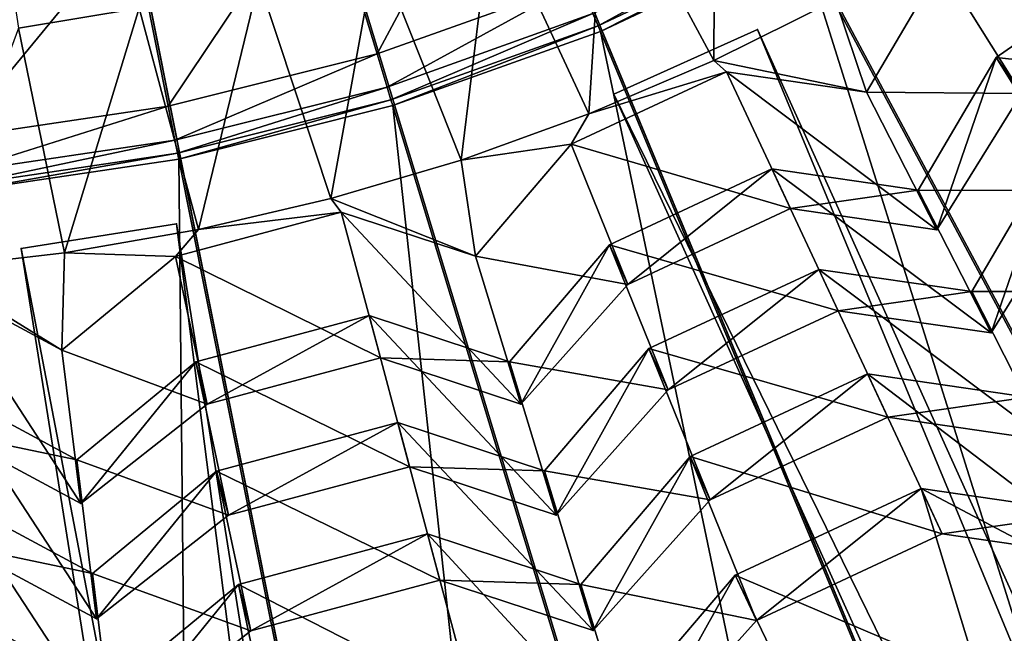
# Model space of a CAD drawing. Extents: x -3.87 to 3.87, y -3.87 to 3.87.
# Tile 39 of 115: x 0.14 to 0.64, y -1.36 to -1.05. Entities that reach past the tile are written whole.
import ezdxf

# ---------------------------------------------------------------- set-up
doc = ezdxf.new("R2010")
doc.units = 0
doc.layers.get('0').update_dxf_attribs({"linetype": 'CONTINUOUS'})

msp = doc.modelspace()

# ---------------------------------------------------------------- linework, layer by layer
for p in [(0.434929, -1.052245, 4.652433), (0.436102, -1.055079, 7.281732), (0.436102, -1.055079, 4.659655), (0.436104, -1.055079, 7.281732), (0.436104, -1.055079, 4.659655), (0.515916, -1.054148, 4.643107), (0.515916, -1.054148, 7.239486), (0.322621, -1.066591, 4.64179), (0.493799, -1.069861, 8.071529), (0.637299, -1.068394, 8.210802), (0.637299, -1.068394, 8.210802), (0.500227, -1.075671, 8.078869), (0.500227, -1.075671, 8.078869), (0.327735, -1.083449, 4.646922), (0.329688, -1.089887, 4.652433), (0.443038, -1.087032, 4.643107), (0.443038, -1.087032, 7.239486), (0.571325, -1.085981, 8.078869), (0.571325, -1.085981, 8.078869), (0.216522, -1.093181, 4.64179), (0.330578, -1.092822, 7.281732), (0.330578, -1.092822, 4.659655), (0.33058, -1.092822, 7.281732), (0.33058, -1.092822, 4.659655), (0.430313, -1.097062, 8.071529), (0.219958, -1.110459, 4.646922), (0.421237, -1.112504, 8.078869), (0.421237, -1.112504, 8.078869), (0.221271, -1.117058, 4.652433), (0.221869, -1.120066, 7.281732), (0.221869, -1.120066, 4.659655), (0.221871, -1.120066, 7.281732), (0.221871, -1.120066, 4.659655), (0.365352, -1.120525, 8.071529), (0.523275, -1.125082, 8.210802), (0.523276, -1.125082, 8.210802), (0.299137, -1.140172, 8.071529), (0.597616, -1.135862, 8.210802), (0.597616, -1.135862, 8.210802), (0.532678, -1.145246, 8.184334), (0.532678, -1.145246, 8.184334), (0.304432, -1.146959, 8.078867), (0.304432, -1.146959, 8.078867), (0.22068, -1.152928, 4.643107), (0.22068, -1.152928, 7.239486), (0.231892, -1.155936, 8.071527), (0.60702, -1.156026, 8.184334), (0.60702, -1.156027, 8.184334), (0.141721, -1.165501, 4.643107), (0.141721, -1.165501, 7.239486), (0.440682, -1.163595, 8.210802), (0.440682, -1.163596, 8.210802), (0.163844, -1.167762, 8.071527), (0.220246, -1.169516, 8.078869), (0.220246, -1.169516, 8.078869), (0.372659, -1.169458, 8.078869), (0.372659, -1.169458, 8.078869), (0.547094, -1.176143, 8.341116), (0.547094, -1.176143, 8.341116), (0.450085, -1.183759, 8.184334), (0.450085, -1.183759, 8.184334), (0.624786, -1.187409, 8.341118), (0.624786, -1.18741, 8.341118), (0.318548, -1.199621, 8.210802), (0.318548, -1.199621, 8.210802), (0.55692, -1.197216, 8.305349), (0.55692, -1.197216, 8.305349), (0.634614, -1.208483, 8.305349), (0.634614, -1.208483, 8.305349), (0.162514, -1.217168, 8.078869), (0.162514, -1.217168, 8.078869), (0.460776, -1.216393, 8.341116), (0.460776, -1.216393, 8.341116), (0.230521, -1.223208, 8.210802), (0.230521, -1.223208, 8.210802), (0.324306, -1.221112, 8.184332), (0.324306, -1.221112, 8.184332), (0.389887, -1.223147, 8.210802), (0.389887, -1.223147, 8.210802), (0.571892, -1.229306, 8.466452), (0.571892, -1.229306, 8.466452), (0.470603, -1.237466, 8.305349), (0.470603, -1.237467, 8.305349), (0.23628, -1.244699, 8.184332), (0.23628, -1.244699, 8.184332), (0.395645, -1.244637, 8.184332), (0.395645, -1.244638, 8.184332), (0.333135, -1.254043, 8.341116), (0.333136, -1.254043, 8.341116), (0.58216, -1.251325, 8.434902), (0.58216, -1.251326, 8.434902), (0.170156, -1.273034, 8.210802), (0.170156, -1.273034, 8.210802), (0.481698, -1.271364, 8.466452), (0.481698, -1.271364, 8.466452), (0.24114, -1.278693, 8.341116), (0.24114, -1.278693, 8.341116), (0.339153, -1.276503, 8.305349), (0.339153, -1.276503, 8.305349), (0.407691, -1.27863, 8.341116), (0.407692, -1.27863, 8.341116), (0.599082, -1.287597, 8.580364), (0.599082, -1.287597, 8.580364), (0.172095, -1.295198, 8.184332), (0.172095, -1.295198, 8.184332), (0.491966, -1.293384, 8.434902), (0.491966, -1.293384, 8.434902), (0.247158, -1.301153, 8.305349), (0.247158, -1.301153, 8.305349), (0.413709, -1.301089, 8.305349), (0.413709, -1.301089, 8.305349), (0.348323, -1.310705, 8.46645), (0.348324, -1.310705, 8.46645), (0.609834, -1.310655, 8.573301), (0.609834, -1.310655, 8.573301), (0.178053, -1.330766, 8.341116), (0.178053, -1.330766, 8.341116), (0.354612, -1.334173, 8.434902), (0.354612, -1.334173, 8.434902), (0.504637, -1.331637, 8.580364), (0.504637, -1.331637, 8.580364), (0.252196, -1.336462, 8.46645), (0.252196, -1.336462, 8.46645), (0.426228, -1.336396, 8.46645), (0.426228, -1.336396, 8.46645), (0.180079, -1.353929, 8.305349), (0.180079, -1.353929, 8.305349), (0.515389, -1.354695, 8.573301), (0.515389, -1.354695, 8.573301), (0.258485, -1.359931, 8.434902), (0.258485, -1.359931, 8.434902), (0.432516, -1.359864, 8.434902), (0.432516, -1.359864, 8.434902)]:
    msp.add_point(p)
for points in [[(0.954594, -1.42865, 8.640915), (1.214968, -1.214966, 8.640915), (0, 0, 8.640915)], [(0.335209, -1.685207, 8.640915), (0.657536, -1.587431, 8.640915), (0, 0, 8.640915)], [(1.214968, -1.214966, 8.640915), (1.42865, -0.954593, 8.640915), (0, 0, 8.640915)], [(0.657536, -1.587431, 8.640915), (0.954594, -1.42865, 8.640915), (0, 0, 8.640915)], [(0, -1.718223, 8.640915), (0.335209, -1.685207, 8.640915), (0, 0, 8.640915)], [(0.000005, -3.080139, 4.599773), (0.301908, -3.065271, 4.599773), (0.000004, 0, 4.599773)], [(2.177992, -2.177986, 4.599773), (2.380957, -1.953995, 4.599773), (0.000004, 0, 4.599773)], [(0.894112, -2.947474, 4.599773), (1.178724, -2.845676, 4.599773), (0.000004, 0, 4.599773)], [(2.716413, -1.451949, 4.599773), (2.845682, -1.178716, 4.599773), (0.000004, 0, 4.599773)], [(0.60091, -3.020955, 4.599773), (0.894112, -2.947474, 4.599773), (0.000004, 0, 4.599773)], [(2.561047, -1.711232, 4.599773), (2.716413, -1.451949, 4.599773), (0.000004, 0, 4.599773)], [(1.451956, -2.716408, 4.599773), (1.711239, -2.561041, 4.599773), (0.000004, 0, 4.599773)], [(1.178724, -2.845676, 4.599773), (1.451956, -2.716408, 4.599773), (0.000004, 0, 4.599773)], [(2.845682, -1.178716, 4.599773), (2.947479, -0.894104, 4.599773), (0.000004, 0, 4.599773)], [(1.954002, -2.380951, 4.599773), (2.177992, -2.177986, 4.599773), (0.000004, 0, 4.599773)], [(1.711239, -2.561041, 4.599773), (1.954002, -2.380951, 4.599773), (0.000004, 0, 4.599773)], [(0.301908, -3.065271, 4.599773), (0.60091, -3.020955, 4.599773), (0.000004, 0, 4.599773)], [(2.380957, -1.953995, 4.599773), (2.561047, -1.711232, 4.599773), (0.000004, 0, 4.599773)], [(1.333719, -1.997434, 7.281732), (0.633541, -0.949546, 7.281732), (0.723549, -0.882774, 7.281732)], [(0.494462, -0.939623, 8.070353), (0.438547, -0.967088, 8.070353), (0.493799, -1.069861, 8.071529)], [(0.555596, -1.039015, 8.071529), (0.494462, -0.939623, 8.070353), (0.493799, -1.069861, 8.071529)], [(0.322621, -1.066591, 4.64179), (0.295048, -0.975695, 4.64179), (0.389262, -0.941997, 4.64179)], [(0.322621, -1.066591, 4.64179), (0.389262, -0.941997, 4.64179), (0.425612, -1.029754, 4.64179)], [(1.131496, -2.118609, 7.281732), (0.537408, -1.00715, 7.281732), (0.633541, -0.949546, 7.281732)], [(1.131496, -2.118609, 7.281732), (0.633541, -0.949546, 7.281732), (1.333719, -1.997434, 7.281732)], [(0.438547, -0.967088, 8.070353), (0.381129, -0.991255, 8.070353), (0.430313, -1.097062, 8.071529)], [(0.493799, -1.069861, 8.071529), (0.438547, -0.967088, 8.070353), (0.430313, -1.097062, 8.071529)], [(0.216522, -1.093181, 4.64179), (0.19799, -1.000019, 4.64179), (0.295048, -0.975695, 4.64179)], [(0.216522, -1.093181, 4.64179), (0.295048, -0.975695, 4.64179), (0.322621, -1.066591, 4.64179)], [(0.381129, -0.991255, 8.070353), (0.322403, -1.012043, 8.070353), (0.365352, -1.120525, 8.071529)], [(0.430313, -1.097062, 8.071529), (0.381129, -0.991255, 8.070353), (0.365352, -1.120525, 8.071529)], [(0.108323, -1.109217, 4.64179), (0.099012, -1.014688, 4.64179), (0.19799, -1.000019, 4.64179)], [(0.108323, -1.109217, 4.64179), (0.19799, -1.000019, 4.64179), (0.216522, -1.093181, 4.64179)], [(0.434929, -1.052245, 4.652433), (0.432354, -1.046029, 4.646922), (0.53279, -0.998512, 4.646922)], [(0.434929, -1.052245, 4.652433), (0.53279, -0.998512, 4.646922), (0.535962, -1.004445, 4.652433)], [(0.436102, -1.055079, 4.659655), (0.434929, -1.052245, 4.652433), (0.535962, -1.004445, 4.652433)], [(0.436102, -1.055079, 4.659655), (0.535962, -1.004445, 4.652433), (0.537408, -1.00715, 4.659655)], [(0.918393, -2.21943, 7.281732), (0.436102, -1.055079, 7.281732), (0.537408, -1.00715, 7.281732)], [(0.436104, -1.055079, 7.281732), (0.436104, -1.055079, 4.659655), (0.537409, -1.00715, 4.659655)], [(0.436104, -1.055079, 7.281732), (0.537409, -1.00715, 4.659655), (0.537409, -1.00715, 7.281732)], [(0.918393, -2.21943, 7.281732), (0.537408, -1.00715, 7.281732), (1.131496, -2.118609, 7.281732)], [(0.322403, -1.012043, 8.070353), (0.262568, -1.029381, 8.070353), (0.299137, -1.140172, 8.071529)], [(0.365352, -1.120525, 8.071529), (0.322403, -1.012043, 8.070353), (0.299137, -1.140172, 8.071529)], [(0.135069, -1.0175, 8.056925), (0.140383, -1.053485, 8.070351), (0.201826, -1.043211, 8.070353)], [(0.637299, -1.068394, 8.210802), (0.75761, -1.081319, 8.305349), (0.711949, -1.016124, 8.210802)], [(0.65006, -1.086619, 8.184334), (0.637299, -1.068394, 8.210802), (0.711949, -1.016124, 8.210802)], [(0.555596, -1.039015, 8.071529), (0.571325, -1.085981, 8.078869), (0.609276, -1.021457, 8.078869)], [(0.571325, -1.085981, 8.078869), (0.65006, -1.086619, 8.184334), (0.609276, -1.021457, 8.078869)], [(0.609276, -1.021457, 8.078869), (0.65006, -1.086619, 8.184334), (0.724711, -1.034349, 8.184334)], [(0.262568, -1.029381, 8.070353), (0.201826, -1.043211, 8.070353), (0.231892, -1.155936, 8.071527)], [(0.299137, -1.140172, 8.071529), (0.262568, -1.029381, 8.070353), (0.231892, -1.155936, 8.071527)], [(0.327735, -1.083449, 4.646922), (0.322621, -1.066591, 4.64179), (0.425612, -1.029754, 4.64179)], [(0.327735, -1.083449, 4.646922), (0.425612, -1.029754, 4.64179), (0.432354, -1.046029, 4.646922)], [(0.493799, -1.069861, 8.071529), (0.571325, -1.085981, 8.078869), (0.555596, -1.039015, 8.071529)], [(0.201826, -1.043211, 8.070353), (0.140383, -1.053485, 8.070351), (0.163844, -1.167762, 8.071527)], [(0.231892, -1.155936, 8.071527), (0.201826, -1.043211, 8.070353), (0.163844, -1.167762, 8.071527)], [(0.329688, -1.089887, 4.652433), (0.327735, -1.083449, 4.646922), (0.432354, -1.046029, 4.646922)], [(0.329688, -1.089887, 4.652433), (0.432354, -1.046029, 4.646922), (0.434929, -1.052245, 4.652433)], [(0.095224, -1.175612, 8.071527), (0.163844, -1.167762, 8.071527), (0.140383, -1.053485, 8.070351)], [(0.330578, -1.092822, 4.659655), (0.329688, -1.089887, 4.652433), (0.434929, -1.052245, 4.652433)], [(0.330578, -1.092822, 4.659655), (0.434929, -1.052245, 4.652433), (0.436102, -1.055079, 4.659655)], [(0.696416, -2.298826, 7.281732), (0.330578, -1.092822, 7.281732), (0.436102, -1.055079, 7.281732)], [(0.33058, -1.092822, 7.281732), (0.33058, -1.092822, 4.659655), (0.436104, -1.055079, 4.659655)], [(0.33058, -1.092822, 7.281732), (0.436104, -1.055079, 4.659655), (0.436104, -1.055079, 7.281732)], [(0.696416, -2.298826, 7.281732), (0.436102, -1.055079, 7.281732), (0.918393, -2.21943, 7.281732)], [(0.443038, -1.087032, 7.239486), (0.515916, -1.054148, 7.239486), (0.515916, -1.054148, 4.643107)], [(0.443038, -1.087032, 7.239486), (0.515916, -1.054148, 4.643107), (0.443038, -1.087032, 4.643107)], [(0.443038, -1.087032, 4.643107), (0.515916, -1.054148, 4.643107), (1.563571, -3.375987, 4.643107)], [(1.490692, -3.408871, 7.239486), (0.515916, -1.054148, 7.239486), (0.443038, -1.087032, 7.239486)], [(0.515916, -1.054148, 7.239486), (1.563571, -3.375987, 7.239486), (1.563571, -3.375987, 4.643107)], [(0.515916, -1.054148, 7.239486), (1.563571, -3.375987, 4.643107), (0.515916, -1.054148, 4.643107)], [(1.490692, -3.408871, 7.239486), (1.563571, -3.375987, 7.239486), (0.515916, -1.054148, 7.239486)], [(0.219958, -1.110459, 4.646922), (0.216522, -1.093181, 4.64179), (0.322621, -1.066591, 4.64179)], [(0.219958, -1.110459, 4.646922), (0.322621, -1.066591, 4.64179), (0.327735, -1.083449, 4.646922)], [(0.430313, -1.097062, 8.071529), (0.500227, -1.075671, 8.078869), (0.493799, -1.069861, 8.071529)], [(0.493799, -1.069861, 8.071529), (0.500227, -1.075671, 8.078869), (0.571325, -1.085981, 8.078869)], [(0.597616, -1.135862, 8.210802), (0.679594, -1.135947, 8.305349), (0.637299, -1.068394, 8.210802)], [(0.60702, -1.156026, 8.184334), (0.597616, -1.135862, 8.210802), (0.637299, -1.068394, 8.210802)], [(0.60702, -1.156026, 8.184334), (0.637299, -1.068394, 8.210802), (0.65006, -1.086619, 8.184334)], [(0.637299, -1.068394, 8.210802), (0.679594, -1.135947, 8.305349), (0.75761, -1.081319, 8.305349)], [(0.430313, -1.097062, 8.071529), (0.421237, -1.112504, 8.078869), (0.500227, -1.075671, 8.078869)], [(0.421237, -1.112504, 8.078869), (0.532678, -1.145246, 8.184334), (0.500227, -1.075671, 8.078869)], [(0.500227, -1.075671, 8.078869), (0.532678, -1.145246, 8.184334), (0.60702, -1.156027, 8.184334)], [(0.500227, -1.075671, 8.078869), (0.60702, -1.156027, 8.184334), (0.571325, -1.085981, 8.078869)], [(0.221271, -1.117058, 4.652433), (0.219958, -1.110459, 4.646922), (0.327735, -1.083449, 4.646922)], [(0.221271, -1.117058, 4.652433), (0.327735, -1.083449, 4.646922), (0.329688, -1.089887, 4.652433)], [(0.221869, -1.120066, 4.659655), (0.221271, -1.117058, 4.652433), (0.329688, -1.089887, 4.652433)], [(0.221869, -1.120066, 4.659655), (0.329688, -1.089887, 4.652433), (0.330578, -1.092822, 4.659655)], [(1.490692, -3.408871, 7.239486), (0.443038, -1.087032, 7.239486), (0.443038, -1.087032, 4.643107)], [(1.490692, -3.408871, 7.239486), (0.443038, -1.087032, 4.643107), (1.490692, -3.408871, 4.643107)], [(0.443038, -1.087032, 4.643107), (1.563571, -3.375987, 4.643107), (1.490692, -3.408871, 4.643107)], [(0.571325, -1.085981, 8.078869), (0.60702, -1.156027, 8.184334), (0.65006, -1.086619, 8.184334)], [(0.110049, -1.126749, 4.646922), (0.108323, -1.109217, 4.64179), (0.216522, -1.093181, 4.64179)], [(0.110049, -1.126749, 4.646922), (0.216522, -1.093181, 4.64179), (0.219958, -1.110459, 4.646922)], [(0.467739, -2.356135, 7.281732), (0.221869, -1.120066, 7.281732), (0.330578, -1.092822, 7.281732)], [(0.221871, -1.120066, 7.281732), (0.221871, -1.120066, 4.659655), (0.33058, -1.092822, 4.659655)], [(0.221871, -1.120066, 7.281732), (0.33058, -1.092822, 4.659655), (0.33058, -1.092822, 7.281732)], [(0.467739, -2.356135, 7.281732), (0.330578, -1.092822, 7.281732), (0.696416, -2.298826, 7.281732)], [(0.365352, -1.120525, 8.071529), (0.421237, -1.112504, 8.078869), (0.430313, -1.097062, 8.071529)], [(0.110709, -1.133444, 4.652433), (0.110049, -1.126749, 4.646922), (0.219958, -1.110459, 4.646922)], [(0.110709, -1.133444, 4.652433), (0.219958, -1.110459, 4.646922), (0.221271, -1.117058, 4.652433)], [(0.365352, -1.120525, 8.071529), (0.372659, -1.169458, 8.078869), (0.421237, -1.112504, 8.078869)], [(0.372659, -1.169458, 8.078869), (0.450085, -1.183759, 8.184334), (0.421237, -1.112504, 8.078869)], [(0.421237, -1.112504, 8.078869), (0.450085, -1.183759, 8.184334), (0.532678, -1.145246, 8.184334)], [(0.111009, -1.136497, 4.659655), (0.110709, -1.133444, 4.652433), (0.221271, -1.117058, 4.652433)], [(0.111009, -1.136497, 4.659655), (0.221271, -1.117058, 4.652433), (0.221869, -1.120066, 4.659655)], [(0.234538, -2.390698, 7.281732), (0.111009, -1.136497, 7.281732), (0.221869, -1.120066, 7.281732)], [(0.111011, -1.136497, 7.281732), (0.111011, -1.136497, 4.659655), (0.221871, -1.120066, 4.659655)], [(0.111011, -1.136497, 7.281732), (0.221871, -1.120066, 4.659655), (0.221871, -1.120066, 7.281732)], [(0.234538, -2.390698, 7.281732), (0.221869, -1.120066, 7.281732), (0.467739, -2.356135, 7.281732)], [(0.299137, -1.140172, 8.071529), (0.372659, -1.169458, 8.078869), (0.365352, -1.120525, 8.071529)], [(0.624786, -1.18741, 8.341118), (0.710344, -1.187304, 8.434902), (0.666258, -1.1169, 8.341118)], [(0.634614, -1.208483, 8.305349), (0.624786, -1.187409, 8.341118), (0.666258, -1.1169, 8.341118)], [(0.634614, -1.208483, 8.305349), (0.666258, -1.1169, 8.341118), (0.679594, -1.135947, 8.305349)], [(0.440682, -1.163596, 8.210802), (0.55692, -1.197216, 8.305349), (0.523276, -1.125082, 8.210802)], [(0.450085, -1.183759, 8.184334), (0.440682, -1.163595, 8.210802), (0.523275, -1.125082, 8.210802)], [(0.450085, -1.183759, 8.184334), (0.523275, -1.125082, 8.210802), (0.532678, -1.145246, 8.184334)], [(0.532678, -1.145246, 8.184334), (0.523275, -1.125082, 8.210802), (0.597616, -1.135862, 8.210802)], [(0.523276, -1.125082, 8.210802), (0.55692, -1.197216, 8.305349), (0.634614, -1.208483, 8.305349)], [(0.523276, -1.125082, 8.210802), (0.634614, -1.208483, 8.305349), (0.597616, -1.135862, 8.210802)], [(-0.000925, -2.402294, 7.281732), (0.111009, -1.136497, 7.281732), (0.234538, -2.390698, 7.281732)], [(0.231892, -1.155936, 8.071527), (0.304432, -1.146959, 8.078867), (0.299137, -1.140172, 8.071529)], [(0.299137, -1.140172, 8.071529), (0.304432, -1.146959, 8.078867), (0.372659, -1.169458, 8.078869)], [(0.532678, -1.145246, 8.184334), (0.597616, -1.135862, 8.210802), (0.60702, -1.156026, 8.184334)], [(0.597616, -1.135862, 8.210802), (0.634614, -1.208483, 8.305349), (0.679594, -1.135947, 8.305349)], [(0.231892, -1.155936, 8.071527), (0.220246, -1.169516, 8.078869), (0.304432, -1.146959, 8.078867)], [(0.220246, -1.169516, 8.078869), (0.324306, -1.221112, 8.184332), (0.304432, -1.146959, 8.078867)], [(0.304432, -1.146959, 8.078867), (0.324306, -1.221112, 8.184332), (0.395645, -1.244638, 8.184332)], [(0.304432, -1.146959, 8.078867), (0.395645, -1.244638, 8.184332), (0.372659, -1.169458, 8.078869)], [(0.141721, -1.165501, 7.239486), (0.22068, -1.152928, 7.239486), (0.22068, -1.152928, 4.643107)], [(0.141721, -1.165501, 7.239486), (0.22068, -1.152928, 4.643107), (0.141721, -1.165501, 4.643107)], [(0.141721, -1.165501, 4.643107), (0.22068, -1.152928, 4.643107), (0.621251, -3.668491, 4.643107)], [(0.542292, -3.681065, 7.239486), (0.22068, -1.152928, 7.239486), (0.141721, -1.165501, 7.239486)], [(0.22068, -1.152928, 7.239486), (0.621251, -3.668491, 7.239486), (0.621251, -3.668491, 4.643107)], [(0.22068, -1.152928, 7.239486), (0.621251, -3.668491, 4.643107), (0.22068, -1.152928, 4.643107)], [(0.542292, -3.681065, 7.239486), (0.621251, -3.668491, 7.239486), (0.22068, -1.152928, 7.239486)], [(0.163844, -1.167762, 8.071527), (0.220246, -1.169516, 8.078869), (0.231892, -1.155936, 8.071527)], [(0.542292, -3.681065, 7.239486), (0.141721, -1.165501, 7.239486), (0.141721, -1.165501, 4.643107)], [(0.542292, -3.681065, 7.239486), (0.141721, -1.165501, 4.643107), (0.542292, -3.681065, 4.643107)], [(0.141721, -1.165501, 4.643107), (0.621251, -3.668491, 4.643107), (0.542292, -3.681065, 4.643107)], [(0.395645, -1.244637, 8.184332), (0.389887, -1.223147, 8.210802), (0.440682, -1.163595, 8.210802)], [(0.389887, -1.223147, 8.210802), (0.470603, -1.237467, 8.305349), (0.440682, -1.163596, 8.210802)], [(0.395645, -1.244637, 8.184332), (0.440682, -1.163595, 8.210802), (0.450085, -1.183759, 8.184334)], [(0.440682, -1.163596, 8.210802), (0.470603, -1.237467, 8.305349), (0.55692, -1.197216, 8.305349)], [(0.095224, -1.175612, 8.071527), (0.162514, -1.217168, 8.078869), (0.163844, -1.167762, 8.071527)], [(0.163844, -1.167762, 8.071527), (0.162514, -1.217168, 8.078869), (0.220246, -1.169516, 8.078869)], [(0.162514, -1.217168, 8.078869), (0.23628, -1.244699, 8.184332), (0.220246, -1.169516, 8.078869)], [(0.220246, -1.169516, 8.078869), (0.23628, -1.244699, 8.184332), (0.324306, -1.221112, 8.184332)], [(0.372659, -1.169458, 8.078869), (0.395645, -1.244638, 8.184332), (0.450085, -1.183759, 8.184334)], [(0.095224, -1.175612, 8.071527), (0.099231, -1.183164, 8.078867), (0.162514, -1.217168, 8.078869)], [(0.460776, -1.216393, 8.341116), (0.58216, -1.251326, 8.434902), (0.547094, -1.176143, 8.341116)], [(0.470603, -1.237466, 8.305349), (0.460776, -1.216393, 8.341116), (0.547094, -1.176143, 8.341116)], [(0.470603, -1.237466, 8.305349), (0.547094, -1.176143, 8.341116), (0.55692, -1.197216, 8.305349)], [(0.547094, -1.176143, 8.341116), (0.58216, -1.251326, 8.434902), (0.663343, -1.263098, 8.434902)], [(0.547094, -1.176143, 8.341116), (0.663343, -1.263098, 8.434902), (0.624786, -1.18741, 8.341118)], [(0.55692, -1.197216, 8.305349), (0.547094, -1.176143, 8.341116), (0.624786, -1.187409, 8.341118)], [(0.099231, -1.183164, 8.078867), (0.105925, -1.259642, 8.184332), (0.172095, -1.295198, 8.184332)], [(0.099231, -1.183164, 8.078867), (0.172095, -1.295198, 8.184332), (0.162514, -1.217168, 8.078869)], [(0.55692, -1.197216, 8.305349), (0.624786, -1.187409, 8.341118), (0.634614, -1.208483, 8.305349)], [(0.624786, -1.18741, 8.341118), (0.663343, -1.263098, 8.434902), (0.710344, -1.187304, 8.434902)], [(0.230521, -1.223208, 8.210802), (0.339153, -1.276503, 8.305349), (0.318548, -1.199621, 8.210802)], [(0.23628, -1.244699, 8.184332), (0.230521, -1.223208, 8.210802), (0.318548, -1.199621, 8.210802)], [(0.23628, -1.244699, 8.184332), (0.318548, -1.199621, 8.210802), (0.324306, -1.221112, 8.184332)], [(0.318548, -1.199621, 8.210802), (0.339153, -1.276503, 8.305349), (0.413709, -1.301089, 8.305349)], [(0.318548, -1.199621, 8.210802), (0.413709, -1.301089, 8.305349), (0.389887, -1.223147, 8.210802)], [(0.324306, -1.221112, 8.184332), (0.318548, -1.199621, 8.210802), (0.389887, -1.223147, 8.210802)], [(0.162514, -1.217168, 8.078869), (0.172095, -1.295198, 8.184332), (0.23628, -1.244699, 8.184332)], [(0.413709, -1.301089, 8.305349), (0.407691, -1.27863, 8.341116), (0.460776, -1.216393, 8.341116)], [(0.407692, -1.27863, 8.341116), (0.491966, -1.293384, 8.434902), (0.460776, -1.216393, 8.341116)], [(0.413709, -1.301089, 8.305349), (0.460776, -1.216393, 8.341116), (0.470603, -1.237466, 8.305349)], [(0.460776, -1.216393, 8.341116), (0.491966, -1.293384, 8.434902), (0.58216, -1.251326, 8.434902)], [(0.170156, -1.273034, 8.210802), (0.247158, -1.301153, 8.305349), (0.230521, -1.223208, 8.210802)], [(0.172095, -1.295198, 8.184332), (0.170156, -1.273034, 8.210802), (0.230521, -1.223208, 8.210802)], [(0.172095, -1.295198, 8.184332), (0.230521, -1.223208, 8.210802), (0.23628, -1.244699, 8.184332)], [(0.230521, -1.223208, 8.210802), (0.247158, -1.301153, 8.305349), (0.339153, -1.276503, 8.305349)], [(0.324306, -1.221112, 8.184332), (0.389887, -1.223147, 8.210802), (0.395645, -1.244637, 8.184332)], [(0.389887, -1.223147, 8.210802), (0.413709, -1.301089, 8.305349), (0.470603, -1.237467, 8.305349)], [(0.481698, -1.271364, 8.466452), (0.609834, -1.310655, 8.573301), (0.571892, -1.229306, 8.466452)], [(0.491966, -1.293384, 8.434902), (0.481698, -1.271364, 8.466452), (0.571892, -1.229306, 8.466452)], [(0.491966, -1.293384, 8.434902), (0.571892, -1.229306, 8.466452), (0.58216, -1.251325, 8.434902)], [(0.571892, -1.229306, 8.466452), (0.609834, -1.310655, 8.573301), (0.694844, -1.322982, 8.573303)], [(0.571892, -1.229306, 8.466452), (0.694844, -1.322982, 8.573303), (0.653074, -1.241078, 8.466452)], [(0.58216, -1.251325, 8.434902), (0.571892, -1.229306, 8.466452), (0.653074, -1.241078, 8.466452)], [(0.103987, -1.237478, 8.210802), (0.110927, -1.31677, 8.305347), (0.180079, -1.353929, 8.305349)], [(0.103987, -1.237478, 8.210802), (0.180079, -1.353929, 8.305349), (0.170156, -1.273034, 8.210802)], [(0.105925, -1.259642, 8.184332), (0.103987, -1.237478, 8.210802), (0.170156, -1.273034, 8.210802)], [(0.58216, -1.251325, 8.434902), (0.653074, -1.241078, 8.466452), (0.663343, -1.263098, 8.434902)], [(0.24114, -1.278693, 8.341116), (0.354612, -1.334173, 8.434902), (0.333136, -1.254043, 8.341116)], [(0.247158, -1.301153, 8.305349), (0.24114, -1.278693, 8.341116), (0.333135, -1.254043, 8.341116)], [(0.247158, -1.301153, 8.305349), (0.333135, -1.254043, 8.341116), (0.339153, -1.276503, 8.305349)], [(0.339153, -1.276503, 8.305349), (0.333135, -1.254043, 8.341116), (0.407691, -1.27863, 8.341116)], [(0.333136, -1.254043, 8.341116), (0.354612, -1.334173, 8.434902), (0.432516, -1.359864, 8.434902)], [(0.333136, -1.254043, 8.341116), (0.432516, -1.359864, 8.434902), (0.407692, -1.27863, 8.341116)], [(0.105925, -1.259642, 8.184332), (0.170156, -1.273034, 8.210802), (0.172095, -1.295198, 8.184332)], [(0.170156, -1.273034, 8.210802), (0.180079, -1.353929, 8.305349), (0.247158, -1.301153, 8.305349)], [(0.426228, -1.336396, 8.46645), (0.515389, -1.354695, 8.573301), (0.481698, -1.271364, 8.466452)], [(0.432516, -1.359864, 8.434902), (0.426228, -1.336396, 8.46645), (0.481698, -1.271364, 8.466452)], [(0.432516, -1.359864, 8.434902), (0.481698, -1.271364, 8.466452), (0.491966, -1.293384, 8.434902)], [(0.481698, -1.271364, 8.466452), (0.515389, -1.354695, 8.573301), (0.609834, -1.310655, 8.573301)], [(0.178053, -1.330766, 8.341116), (0.258485, -1.359931, 8.434902), (0.24114, -1.278693, 8.341116)], [(0.180079, -1.353929, 8.305349), (0.178053, -1.330766, 8.341116), (0.24114, -1.278693, 8.341116)], [(0.180079, -1.353929, 8.305349), (0.24114, -1.278693, 8.341116), (0.247158, -1.301153, 8.305349)], [(0.24114, -1.278693, 8.341116), (0.258485, -1.359931, 8.434902), (0.354612, -1.334173, 8.434902)], [(0.339153, -1.276503, 8.305349), (0.407691, -1.27863, 8.341116), (0.413709, -1.301089, 8.305349)], [(0.407692, -1.27863, 8.341116), (0.432516, -1.359864, 8.434902), (0.491966, -1.293384, 8.434902)], [(0.504637, -1.331637, 8.580364), (0.628831, -1.384763, 8.594137), (0.599082, -1.287597, 8.580364)], [(0.515389, -1.354695, 8.573301), (0.504637, -1.331637, 8.580364), (0.599082, -1.287597, 8.580364)], [(0.515389, -1.354695, 8.573301), (0.599082, -1.287597, 8.580364), (0.609834, -1.310655, 8.573301)], [(0.599082, -1.287597, 8.580364), (0.628831, -1.384763, 8.594137), (0.70871, -1.345528, 8.594137)], [(0.599082, -1.287597, 8.580364), (0.70871, -1.345528, 8.594137), (0.684091, -1.299924, 8.580364)], [(0.609834, -1.310655, 8.573301), (0.599082, -1.287597, 8.580364), (0.684091, -1.299924, 8.580364)], [(0.108901, -1.293607, 8.341116), (0.116134, -1.37625, 8.4349), (0.188393, -1.415077, 8.434902)], [(0.108901, -1.293607, 8.341116), (0.188393, -1.415077, 8.434902), (0.178053, -1.330766, 8.341116)], [(0.110927, -1.31677, 8.305347), (0.108901, -1.293607, 8.341116), (0.178053, -1.330766, 8.341116)], [(0.609834, -1.310655, 8.573301), (0.684091, -1.299924, 8.580364), (0.694844, -1.322982, 8.573303)], [(0.252196, -1.336462, 8.46645), (0.371561, -1.397407, 8.573301), (0.348324, -1.310705, 8.46645)], [(0.258485, -1.359931, 8.434902), (0.252196, -1.336462, 8.46645), (0.348323, -1.310705, 8.46645)], [(0.258485, -1.359931, 8.434902), (0.348323, -1.310705, 8.46645), (0.354612, -1.334173, 8.434902)], [(0.354612, -1.334173, 8.434902), (0.348323, -1.310705, 8.46645), (0.426228, -1.336396, 8.46645)], [(0.348324, -1.310705, 8.46645), (0.371561, -1.397407, 8.573301), (0.453137, -1.424309, 8.573301)], [(0.348324, -1.310705, 8.46645), (0.453137, -1.424309, 8.573301), (0.426228, -1.336396, 8.46645)], [(0.110927, -1.31677, 8.305347), (0.178053, -1.330766, 8.341116), (0.180079, -1.353929, 8.305349)], [(0.178053, -1.330766, 8.341116), (0.188393, -1.415077, 8.434902), (0.258485, -1.359931, 8.434902)], [(0.354612, -1.334173, 8.434902), (0.426228, -1.336396, 8.46645), (0.432516, -1.359864, 8.434902)], [(0.446553, -1.399735, 8.580364), (0.546806, -1.419288, 8.594137), (0.504637, -1.331637, 8.580364)], [(0.453137, -1.424309, 8.573301), (0.446553, -1.399735, 8.580364), (0.504637, -1.331637, 8.580364)], [(0.453137, -1.424309, 8.573301), (0.504637, -1.331637, 8.580364), (0.515389, -1.354695, 8.573301)], [(0.504637, -1.331637, 8.580364), (0.546806, -1.419288, 8.594137), (0.628831, -1.384763, 8.594137)], [(0.188393, -1.415077, 8.434902), (0.186275, -1.390874, 8.46645), (0.252196, -1.336462, 8.46645)], [(0.186276, -1.390874, 8.46645), (0.270904, -1.424378, 8.573301), (0.252196, -1.336462, 8.46645)], [(0.188393, -1.415077, 8.434902), (0.252196, -1.336462, 8.46645), (0.258485, -1.359931, 8.434902)], [(0.252196, -1.336462, 8.46645), (0.270904, -1.424378, 8.573301), (0.371561, -1.397407, 8.573301)], [(0.426228, -1.336396, 8.46645), (0.453137, -1.424309, 8.573301), (0.515389, -1.354695, 8.573301)], [(0.114017, -1.352046, 8.46645), (0.121844, -1.441467, 8.573301), (0.197508, -1.482124, 8.573301)], [(0.114017, -1.352046, 8.46645), (0.197508, -1.482124, 8.573301), (0.186276, -1.390874, 8.46645)], [(0.116134, -1.37625, 8.4349), (0.114017, -1.352046, 8.46645), (0.186275, -1.390874, 8.46645)]]:
    msp.add_3dface(points)

doc.saveas('drawing.dxf')
